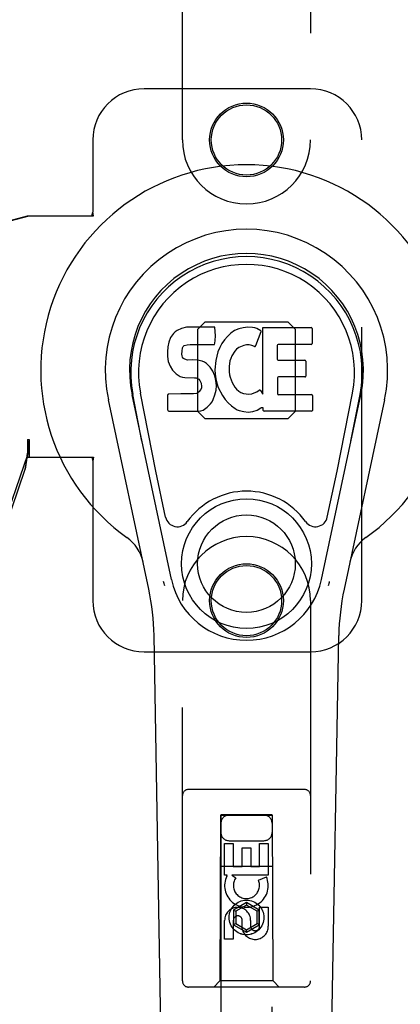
# Model space of a CAD drawing. Header units: inches. Extents: x 0 to 243, y 0 to 157.
# Tile 21 of 76: x 83.61 to 85.47, y 52.03 to 56.84. Entities that reach past the tile are written whole.
import ezdxf

# ---------------------------------------------------------------- set-up
doc = ezdxf.new("R2010")
doc.units = ezdxf.units.IN
doc.header["$LTSCALE"] = 13.357143
doc.header["$MEASUREMENT"] = 0
doc.linetypes.add('HIDDEN', pattern=[0.2, 0.1, -0.1])
doc.layers.get('0').update_dxf_attribs({"linetype": 'CONTINUOUS'})
doc.layers.add('02___PRT_ALL_AXES', color=7, linetype='CONTINUOUS')
doc.layers.add('DEFAULT_2', color=8, linetype='HIDDEN')

msp = doc.modelspace()

# ---------------------------------------------------------------- linework, layer by layer
at = {"color": 7, "linetype": 'Continuous'}
for p, q in [((84.3667, 55.3112), (84.3581, 55.3032)), ((84.3763, 55.3177), (84.3667, 55.3112)), ((84.3979, 55.3275), (84.3763, 55.3177)), ((84.4213, 55.3348), (84.3979, 55.3275)), ((84.5608, 55.3348), (84.4213, 55.3348)), ((84.5625, 55.292), (84.5608, 55.3348)), ((84.6567, 55.3174), (84.6385, 55.3045)), ((84.6771, 55.3263), (84.6567, 55.3174)), ((84.6989, 55.3312), (84.6771, 55.3263)), ((84.7211, 55.3333), (84.6989, 55.3312)), ((84.7436, 55.3329), (84.7211, 55.3333)), ((84.7547, 55.3312), (84.7436, 55.3329)), ((84.7652, 55.3279), (84.7547, 55.3312)), ((84.7853, 55.3107), (84.7592, 55.2425)), ((84.7839, 55.3158), (84.7652, 55.3279)), ((84.7941, 55.0076), (84.7941, 55.3328)), ((84.7941, 55.3328), (85.0309, 55.3328)), ((85.0354, 55.3283), (85.0354, 55.2539)), ((84.3352, 55.261), (84.33, 55.2377)), ((84.3444, 55.2836), (84.3352, 55.261)), ((84.3581, 55.3032), (84.3444, 55.2836)), ((84.5604, 55.2554), (84.5616, 55.2682)), ((84.5616, 55.2682), (84.5625, 55.292)), ((84.6075, 55.2725), (84.5946, 55.2543)), ((84.6222, 55.2892), (84.6075, 55.2725)), ((84.6385, 55.3045), (84.6222, 55.2892)), ((84.33, 55.2377), (84.3283, 55.214)), ((84.3283, 55.214), (84.329, 55.1901)), ((84.3993, 55.2023), (84.4, 55.2173)), ((84.4, 55.2173), (84.402, 55.2324)), ((84.402, 55.2324), (84.4052, 55.239)), ((84.4052, 55.239), (84.4109, 55.2439)), ((84.4109, 55.2439), (84.4252, 55.2483)), ((84.4252, 55.2483), (84.4401, 55.2495)), ((84.4401, 55.2495), (84.553, 55.2495)), ((84.553, 55.2495), (84.5586, 55.25)), ((84.5586, 55.25), (84.5604, 55.2554)), ((84.5752, 55.2141), (84.5691, 55.1927)), ((84.5837, 55.2348), (84.5752, 55.2141)), ((84.5946, 55.2543), (84.5837, 55.2348)), ((84.6575, 55.2165), (84.6434, 55.1933)), ((84.6658, 55.2269), (84.6575, 55.2165)), ((84.6765, 55.2344), (84.6658, 55.2269)), ((84.7015, 55.2449), (84.6765, 55.2344)), ((84.7143, 55.2482), (84.7015, 55.2449)), ((84.7276, 55.248), (84.7143, 55.2482)), ((84.7407, 55.2449), (84.7276, 55.248)), ((84.7532, 55.24), (84.7407, 55.2449)), ((84.8642, 55.2449), (84.8642, 55.1775)), ((85.0309, 55.2494), (84.8687, 55.2494)), ((84.329, 55.1901), (84.333, 55.1666)), ((84.333, 55.1666), (84.3413, 55.1444)), ((84.4, 55.1947), (84.3993, 55.2023)), ((84.4023, 55.1876), (84.4, 55.1947)), ((84.4068, 55.1816), (84.4023, 55.1876)), ((84.413, 55.1772), (84.4068, 55.1816)), ((84.4274, 55.1731), (84.413, 55.1772)), ((84.4514, 55.1739), (84.4274, 55.1731)), ((84.4753, 55.1727), (84.4514, 55.1739)), ((84.4988, 55.1676), (84.4753, 55.1727)), ((84.5098, 55.1628), (84.4988, 55.1676)), ((84.5196, 55.1559), (84.5098, 55.1628)), ((84.565, 55.1708), (84.5604, 55.1264)), ((84.5691, 55.1927), (84.565, 55.1708)), ((84.6338, 55.1689), (84.6305, 55.1421)), ((84.6376, 55.1815), (84.6338, 55.1689)), ((84.6434, 55.1933), (84.6376, 55.1815)), ((84.8687, 55.173), (85, 55.173)), ((85.0045, 55.1686), (85.0045, 55.0954)), ((84.3413, 55.1444), (84.3541, 55.1242)), ((84.3541, 55.1242), (84.3705, 55.1069)), ((84.5368, 55.1391), (84.5196, 55.1559)), ((84.5499, 55.119), (84.5368, 55.1391)), ((84.5594, 55.0969), (84.5499, 55.119)), ((84.5604, 55.1264), (84.5613, 55.1042)), ((84.6305, 55.1421), (84.6298, 55.1152)), ((84.6298, 55.1152), (84.6311, 55.102)), ((84.3705, 55.1069), (84.3903, 55.0937)), ((84.3903, 55.0937), (84.4015, 55.0896)), ((84.4015, 55.0896), (84.4131, 55.0876)), ((84.4131, 55.0876), (84.4606, 55.0871)), ((84.4606, 55.0871), (84.4682, 55.0864)), ((84.4682, 55.0864), (84.4752, 55.084)), ((84.4752, 55.084), (84.4812, 55.0794)), ((84.4812, 55.0794), (84.4861, 55.0734)), ((84.4861, 55.0734), (84.4926, 55.0599)), ((84.5656, 55.0738), (84.5594, 55.0969)), ((84.5613, 55.1042), (84.5645, 55.0821)), ((84.5645, 55.0821), (84.569, 55.0602)), ((84.5681, 55.0499), (84.5656, 55.0738)), ((84.6311, 55.102), (84.6342, 55.0891)), ((84.6342, 55.0891), (84.6444, 55.0643)), ((84.6444, 55.0643), (84.6577, 55.0412)), ((84.8655, 55.0865), (84.8655, 55.0089)), ((85, 55.091), (84.87, 55.091)), ((84.4825, 55.0183), (84.4769, 55.013)), ((84.4918, 55.0303), (84.4825, 55.0183)), ((84.4943, 55.0372), (84.4918, 55.0303)), ((84.4926, 55.0599), (84.4951, 55.0447)), ((84.4951, 55.0447), (84.4943, 55.0372)), ((84.5602, 55.0028), (84.5665, 55.0259)), ((84.5665, 55.0259), (84.5681, 55.0499)), ((84.569, 55.0602), (84.5761, 55.0392)), ((84.5761, 55.0392), (84.5974, 54.9999)), ((84.6577, 55.0412), (84.6665, 55.0311)), ((84.6665, 55.0311), (84.6766, 55.0223)), ((84.6766, 55.0223), (84.6877, 55.0149)), ((84.7526, 55.0132), (84.7648, 55.0187)), ((84.7648, 55.0187), (84.7758, 55.0262)), ((84.7823, 55.0251), (84.7941, 55.0076)), ((84.2378, 54.0538), (84.0405, 54.9798)), ((84.3486, 54.1009), (84.156, 55.0044)), ((84.2043, 54.7781), (84.1599, 55.0052)), ((84.2718, 54.6313), (84.1972, 55.0125)), ((84.3308, 54.9282), (84.3308, 55.0031)), ((84.3945, 55.0081), (84.3352, 55.0075)), ((84.4554, 55.0084), (84.3945, 55.0081)), ((84.4705, 55.0096), (84.4554, 55.0084)), ((84.4769, 55.013), (84.4705, 55.0096)), ((84.5395, 54.9597), (84.5463, 54.9696)), ((84.5463, 54.9696), (84.5516, 54.9804)), ((84.5516, 54.9804), (84.5602, 55.0028)), ((84.5974, 54.9999), (84.61, 54.9815)), ((84.61, 54.9815), (84.6246, 54.9648)), ((84.6877, 55.0149), (84.7001, 55.0101)), ((84.7001, 55.0101), (84.7133, 55.0077)), ((84.7133, 55.0077), (84.7267, 55.0072)), ((84.7267, 55.0072), (84.7398, 55.0092)), ((84.7398, 55.0092), (84.7526, 55.0132)), ((84.87, 55.0045), (85.0316, 55.0045)), ((85.036, 55), (85.036, 54.9279)), ((85.0802, 54.1009), (85.2727, 55.0044)), ((85.1569, 54.6313), (85.2315, 55.0125)), ((85.3882, 54.9798), (85.1909, 54.0538)), ((85.2245, 54.7781), (85.2688, 55.0052)), ((84.3356, 54.9234), (84.4796, 54.9234)), ((84.4796, 54.9234), (84.4916, 54.925)), ((84.4916, 54.925), (84.5027, 54.929)), ((84.5027, 54.929), (84.5226, 54.9428)), ((84.5226, 54.9428), (84.5395, 54.9597)), ((84.6246, 54.9648), (84.6412, 54.9498)), ((84.6412, 54.9498), (84.6588, 54.9361)), ((84.6588, 54.9361), (84.6686, 54.931)), ((84.6686, 54.931), (84.6791, 54.9273)), ((84.6791, 54.9273), (84.7009, 54.9217)), ((84.7009, 54.9217), (84.7229, 54.9192)), ((84.7229, 54.9192), (84.745, 54.9223)), ((84.745, 54.9223), (84.7663, 54.929)), ((84.7663, 54.929), (84.7853, 54.9407)), ((84.7853, 54.9407), (84.7855, 54.9408)), ((84.796, 54.9408), (84.7855, 54.9408)), ((84.796, 54.9279), (84.796, 54.9408)), ((85.0316, 54.9234), (84.8005, 54.9234)), ((84.3197, 54.4062), (84.2718, 54.6313)), ((85.109, 54.4062), (85.1569, 54.6313)), ((84.3565, 48.5078), (84.2636, 53.8283)), ((85.0723, 48.5078), (85.1651, 53.8283))]:
    msp.add_line(p, q, dxfattribs=at)
for points in [[(84.3161, 54.0705), (84.3144, 54.076), (84.3128, 54.0815), (84.3113, 54.0871), (84.31, 54.0927)], [(85.1187, 54.0927), (85.1174, 54.0871), (85.116, 54.0815), (85.1144, 54.076), (85.1126, 54.0705)]]:
    msp.add_lwpolyline(points, dxfattribs=at)
for radius in [0.3169, 0.2382]:
    msp.add_circle((84.7144, 54.1789), radius, dxfattribs=at)
for centre, radius, start, end in [((84.7144, 55.1234), 1.0039, 305.5066, 234.4934), ((84.7144, 55.1234), 0.689, 347.9703, 192.0297), ((84.7144, 55.1234), 0.5709, 347.9703, 192.0297), ((84.7144, 55.1136), 0.5269, 348.9402, 191.0594), ((84.7812, 55.3123), 0.00448, 339.0016, 51.8729), ((85.0309, 55.3283), 0.00448, 0, 90), ((84.755, 55.2441), 0.00448, 246.1578, 339.0016), ((84.8687, 55.2449), 0.00448, 90, 180), ((85.0309, 55.2539), 0.00448, 270, 360), ((84.8687, 55.1775), 0.00448, 180, 270), ((85, 55.1686), 0.00448, 0, 90), ((84.87, 55.0865), 0.00448, 90, 180), ((85, 55.0954), 0.00448, 270, 360), ((84.7785, 55.0226), 0.00448, 34.0893, 127.3444), ((84.3352, 55.0031), 0.00448, 90, 180.0119), ((84.87, 55.0089), 0.00448, 180, 270), ((85.0316, 55), 0.00448, 0, 90), ((84.3356, 54.9282), 0.00483, 180, 270), ((84.8005, 54.9279), 0.00448, 180, 270), ((85.0316, 54.9279), 0.00448, 270, 360), ((84.7144, 54.1789), 0.3543, 35.4237, 144.5763), ((84.3775, 54.4185), 0.0591, 192.0297, 324.5763), ((85.0512, 54.4185), 0.0591, 215.4237, 347.9703), ((84.0169, 54.1459), 0.1969, 12.0297, 54.4934), ((85.4118, 54.1459), 0.1969, 125.5066, 167.9703), ((84.7144, 54.1789), 0.374, 192.0297, 347.9703), ((83.0827, 53.8077), 1.1811, 1, 12.0297), ((86.346, 53.8077), 1.1811, 167.9703, 179)]:
    msp.add_arc(centre, radius, start, end, dxfattribs=at)
msp.add_ellipse((84.7144, 55.1135), major_axis=(0, 0.565), ratio=0.999848, start_param=-1.76365, end_param=1.76365, dxfattribs=at)
at = {"layer": '02___PRT_ALL_AXES', "color": 8, "linetype": 'HIDDEN'}
for p, q in [((84.6078, 52.6569), (84.6078, 52.813)), ((84.6078, 52.813), (84.6502, 52.813)), ((84.6502, 52.813), (84.6502, 52.6995)), ((84.7786, 52.6995), (84.7786, 52.813)), ((84.7786, 52.813), (84.821, 52.813)), ((84.821, 52.813), (84.821, 52.6569)), ((84.6937, 52.6995), (84.6937, 52.7917)), ((84.6937, 52.7917), (84.7361, 52.7917)), ((84.7361, 52.7917), (84.7361, 52.6995)), ((84.6502, 52.6995), (84.6937, 52.6995)), ((84.7361, 52.6995), (84.7786, 52.6995)), ((84.6201, 52.6569), (84.6078, 52.6569)), ((84.6183, 52.6534), (84.6201, 52.6569)), ((84.6434, 52.6569), (84.662, 52.6439)), ((84.821, 52.6569), (84.6434, 52.6569)), ((84.7729, 52.6325), (84.812, 52.6494)), ((84.7786, 52.4082), (84.7786, 52.5006)), ((84.7786, 52.5006), (84.821, 52.5006)), ((84.821, 52.5006), (84.821, 52.4082)), ((84.6078, 52.3443), (84.6078, 52.4368)), ((84.6502, 52.4368), (84.6502, 52.3443)), ((84.6937, 52.3944), (84.6937, 52.4407)), ((84.7347, 52.4368), (84.7347, 52.4082)), ((84.6502, 52.3443), (84.6078, 52.3443))]:
    msp.add_line(p, q, dxfattribs=at)
for centre, radius in [((84.7144, 56.2484), 0.1715), ((84.7144, 53.9984), 0.1715), ((84.7144, 52.4509), 0.085)]:
    msp.add_circle(centre, radius, dxfattribs=at)
for centre, radius, start, end in [((84.7142, 52.6071), 0.1065, 154.2636, 23.4027), ((84.7142, 52.6071), 0.0639, 144.8895, 23.4026), ((84.6712, 52.4368), 0.0635, 0, 180), ((84.6721, 52.4368), 0.0219, 10.307, 180), ((84.7566, 52.4081), 0.0644, 192.2995, 0.0775), ((84.7566, 52.4082), 0.0219, 179.9011, 360)]:
    msp.add_arc(centre, radius, start, end, dxfattribs=at)
at = {"layer": 'DEFAULT_2', "color": 8, "linetype": 'HIDDEN'}
for p, q in [((84.4019, 56.2484), (84.4019, 58.1059)), ((85.0269, 58.1059), (85.0269, 56.2484)), ((85.0269, 56.4984), (84.2144, 56.4984)), ((83.9644, 56.2484), (83.9644, 55.8952)), ((85.2769, 53.9984), (85.2769, 56.2484)), ((83.9599, 55.8784), (83.9644, 55.8952)), ((83.9674, 55.8784), (83.9644, 55.8952)), ((83.3743, 55.8053), (83.6464, 55.8784)), ((83.382, 55.8053), (83.6541, 55.8784)), ((83.6464, 55.8784), (83.9674, 55.8784)), ((84.4769, 55.3249), (84.5129, 55.3609)), ((84.5129, 55.3609), (84.9159, 55.3609)), ((84.9159, 55.3609), (84.9519, 55.3249)), ((84.4769, 54.9219), (84.4769, 55.3249)), ((84.9519, 55.3249), (84.9519, 54.9219)), ((84.5129, 54.8859), (84.4769, 54.9219)), ((84.9519, 54.9219), (84.9159, 54.8859)), ((84.9159, 54.8859), (84.5129, 54.8859)), ((83.6464, 54.7859), (83.6466, 54.7756)), ((83.6464, 54.7859), (83.6464, 54.6984)), ((83.6464, 54.7859), (83.6541, 54.7859)), ((83.6541, 54.7859), (83.6541, 54.6984)), ((83.6466, 54.7756), (83.6469, 54.7456)), ((83.5159, 54.3279), (83.6478, 54.7117)), ((83.6343, 54.6407), (83.6478, 54.7117)), ((83.6436, 54.7069), (83.6343, 54.6407)), ((83.6464, 54.6984), (83.9674, 54.6984)), ((83.6472, 54.7274), (83.6474, 54.7219)), ((83.9599, 54.6984), (83.9644, 54.6815)), ((83.9674, 54.6984), (83.9644, 54.6815)), ((83.9644, 54.6815), (83.9644, 53.9984)), ((83.5024, 54.2569), (83.6343, 54.6407)), ((84.4019, 52.1409), (84.4019, 53.9984)), ((85.0269, 53.9984), (85.0269, 52.1409)), ((84.2144, 53.7484), (85.0269, 53.7484)), ((84.9969, 53.0759), (84.4319, 53.0759)), ((84.5879, 52.9509), (84.5844, 52.1409)), ((84.5879, 52.9509), (84.8409, 52.9509)), ((84.5894, 52.9526), (84.5894, 15.9509)), ((84.8394, 52.9526), (84.5894, 52.9526)), ((84.8394, 52.9494), (84.5894, 52.9494)), ((84.8394, 15.9509), (84.8394, 52.9526)), ((84.8444, 52.1409), (84.8409, 52.9509)), ((84.6294, 52.8259), (84.7994, 52.8259)), ((84.5868, 52.7009), (84.8419, 52.7009)), ((84.7144, 52.5234), (84.6519, 52.4873)), ((84.7144, 52.5234), (84.7144, 52.5118)), ((84.7769, 52.4873), (84.7144, 52.5234)), ((84.6519, 52.4873), (84.6519, 52.4151)), ((84.6519, 52.4873), (84.6619, 52.4815)), ((84.7144, 52.5118), (84.6619, 52.4815)), ((84.6619, 52.4815), (84.6619, 52.4209)), ((84.7669, 52.4815), (84.7144, 52.5118)), ((84.7769, 52.4873), (84.7669, 52.4815)), ((84.7669, 52.4209), (84.7669, 52.4815)), ((84.7769, 52.4151), (84.7769, 52.4873)), ((84.6519, 52.4151), (84.6619, 52.4209)), ((84.6619, 52.4209), (84.7144, 52.3906)), ((84.7144, 52.3906), (84.7669, 52.4209)), ((84.7769, 52.4151), (84.7669, 52.4209)), ((84.6519, 52.4151), (84.7144, 52.379)), ((84.7144, 52.379), (84.7769, 52.4151)), ((84.7144, 52.379), (84.7144, 52.3906)), ((84.5844, 52.1409), (84.5544, 52.1109)), ((84.8444, 52.1409), (84.5844, 52.1409)), ((84.8444, 52.1409), (84.8744, 52.1109)), ((84.9969, 52.1109), (84.4319, 52.1109))]:
    msp.add_line(p, q, dxfattribs=at)
for points in [[(83.6541, 54.7859), (83.6516, 54.7656), (83.6489, 54.7456), (83.6463, 54.726), (83.6436, 54.7069)], [(83.6468, 54.7581), (83.6467, 54.7505), (83.6461, 54.7377), (83.645, 54.7232), (83.6433, 54.7072), (83.6411, 54.6898), (83.6396, 54.6789)], [(83.6469, 54.7456), (83.647, 54.7363), (83.6472, 54.7274)], [(83.6474, 54.7219), (83.6475, 54.7193), (83.6476, 54.7167), (83.6477, 54.7142), (83.6478, 54.7117)]]:
    msp.add_lwpolyline(points, dxfattribs=at)
for centre, radius in [((84.7144, 56.2484), 0.18), ((84.7144, 53.9984), 0.18), ((84.7144, 52.4509), 0.0845)]:
    msp.add_circle(centre, radius, dxfattribs=at)
for centre, radius, start, end in [((84.2144, 56.2484), 0.25, 90, 180), ((85.0269, 56.2484), 0.25, 0, 90), ((84.7144, 56.2484), 0.3125, 180, 360), ((84.7144, 53.9984), 0.3125, 0, 180), ((84.2144, 53.9984), 0.25, 180, 270), ((85.0269, 53.9984), 0.25, 270, 360), ((84.4319, 53.0459), 0.03, 90, 180), ((84.9969, 53.0459), 0.03, 0, 90), ((84.6294, 52.9109), 0.04, 90, 180), ((84.7994, 52.9109), 0.04, 0, 90), ((84.6294, 52.8659), 0.04, 180, 270), ((84.7994, 52.8659), 0.04, 270, 360), ((84.4319, 52.1409), 0.03, 180, 270), ((84.9969, 52.1409), 0.03, 270, 360)]:
    msp.add_arc(centre, radius, start, end, dxfattribs=at)

doc.saveas('drawing.dxf')
